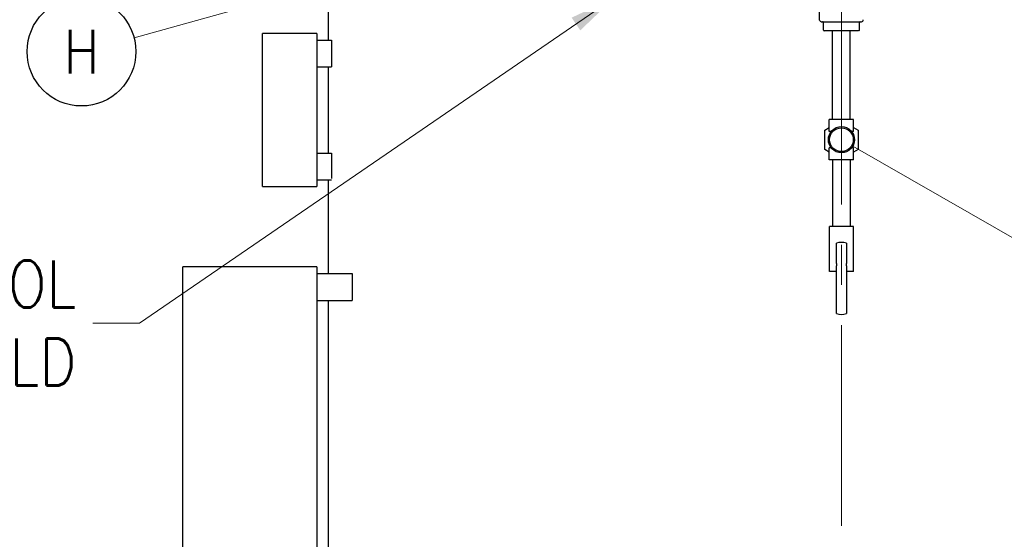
# Model space of a CAD drawing. Extents: x 0 to 796, y 0 to 496.
# Tile 10 of 242: x 65 to 138, y 230 to 269. Entities that reach past the tile are written whole.
import ezdxf
from ezdxf.enums import TextEntityAlignment as Align

# ---------------------------------------------------------------- set-up
doc = ezdxf.new("R2010")
doc.units = 0
doc.header["$LTSCALE"] = 12
doc.header["$MEASUREMENT"] = 0
doc.linetypes.add('C', pattern=[2, 1.25, -0.25, 0.25, -0.25])
doc.layers.get('0').update_dxf_attribs({"linetype": 'CONTINUOUS'})
doc.layers.add('C', color=4, linetype='C', lineweight=13)
doc.layers.add('Leader', color=41, linetype='CONTINUOUS', lineweight=13)
for name, color, linetype in [('D', 2, 'CONTINUOUS'), ('Q', 4, 'CONTINUOUS'), ('X', 1, 'CONTINUOUS')]:
    doc.layers.add(name, color=color, linetype=linetype)
doc.styles.get("Standard").update_dxf_attribs({"font": 'SIMPLEX.SHX', "width": 0.875})
doc.dimstyles.get("Standard").update_dxf_attribs({"dimscale": 28, "dimtxt": 0.125, "dimasz": 0.125, "dimexe": 0.04375, "dimexo": 0.0625, "dimgap": 0.04375, "dimtad": 0, "dimtih": 1, "dimtoh": 1, "dimdec": 4, "dimzin": 12, "dimdsep": 46, "dimlunit": 5, "dimtxsty": 'Standard', "dimcen": 0, "dimclrd": 256, "dimclre": 256, "dimclrt": 256, "dimadec": 1, "dimazin": 3, "dimtfac": 0.875, "dimtdec": 4, "dimtofl": 0, "dimtmove": 0, "dimatfit": 2, "dimfxl": 1, "dimtolj": 1, "dimtzin": 12, "dimlwd": 13, "dimlwe": 13, "dimarcsym": 0})

msp = doc.modelspace()

# ---------------------------------------------------------------- linework, layer by layer
for p, q in [((87.68979, 267.73078), (87.68979, 271.86725)), ((82.75229, 256.79328), (82.75229, 268.23078)), ((86.81479, 268.23078), (82.75229, 268.23078)), ((86.81479, 268.23078), (86.81479, 256.79328)), ((86.81479, 267.73078), (87.92625, 267.73078)), ((87.92625, 267.73078), (87.92625, 265.73078)), ((86.81479, 265.73078), (87.92625, 265.73078)), ((87.68979, 259.29328), (87.68979, 265.73078)), ((86.81479, 259.29328), (87.92625, 259.29328)), ((87.92625, 259.29328), (87.92625, 257.39224)), ((82.75229, 256.79328), (86.81479, 256.79328)), ((86.81479, 257.29328), (87.92625, 257.29328)), ((87.68979, 250.29328), (87.68979, 257.29328)), ((76.81479, 220.79328), (76.81479, 250.79328)), ((86.81479, 250.79328), (76.81479, 250.79328)), ((86.81479, 250.79328), (86.81479, 220.79328)), ((86.81479, 250.29328), (89.45646, 250.29328)), ((89.45646, 250.29328), (89.45646, 248.29328)), ((86.81479, 248.29328), (89.45646, 248.29328)), ((87.68979, 223.29328), (87.68979, 248.29328))]:
    msp.add_line(p, q)
at = {"layer": 'C'}
msp.add_line((126.00229, 318.45124), (126.00229, 189.12703), dxfattribs=at)
at = {"layer": 'D'}
msp.add_circle((69.24269, 266.87273), 4.0625, dxfattribs=at)
at = {"layer": 'Leader'}
for p, q in [((98.25426, 274.88711), (73.17247, 267.90266)), ((126.84829, 259.8086), (171.20069, 234.39892))]:
    msp.add_line(p, q, dxfattribs=at)
at = {"layer": 'Q'}
for p, q in [((125.34479, 261.79328), (125.34479, 268.41828)), ((126.65979, 261.79328), (126.65979, 268.41828)), ((124.75229, 261.01497), (125.09729, 261.21415)), ((126.90729, 261.79328), (125.09729, 261.79328)), ((125.09729, 260.89328), (125.09729, 261.79328)), ((126.90729, 260.89328), (126.90729, 261.79328)), ((126.90729, 261.21415), (127.25229, 261.01497)), ((124.75229, 259.57159), (124.75229, 261.01497)), ((125.23377, 260.89328), (125.09729, 260.89328)), ((125.18779, 260.8292), (125.18779, 260.89328)), ((126.90729, 260.89328), (126.77081, 260.89328)), ((126.81679, 260.8292), (126.81679, 260.89328)), ((127.25229, 261.01497), (127.25229, 259.57159)), ((125.23377, 259.69328), (125.09729, 259.69328)), ((125.09729, 258.79328), (125.09729, 259.69328)), ((125.18779, 259.69328), (125.18779, 259.75736)), ((126.90729, 259.69328), (126.77081, 259.69328)), ((126.81679, 259.69328), (126.81679, 259.75736)), ((126.90729, 258.79328), (126.90729, 259.69328)), ((125.09729, 259.37241), (124.75229, 259.57159)), ((127.25229, 259.57159), (126.90729, 259.37241)), ((126.90729, 258.79328), (125.09729, 258.79328)), ((125.34479, 258.79328), (125.34479, 253.81104)), ((126.65979, 258.79328), (126.65979, 253.81104)), ((126.00229, 253.81104), (125.10229, 253.81104)), ((125.10229, 250.43604), (125.10229, 253.81104)), ((126.90229, 253.81104), (126.00229, 253.81104)), ((126.90229, 250.43604), (126.90229, 253.81104)), ((125.62729, 251.67532), (125.62729, 252.56596)), ((126.37729, 252.56596), (126.37729, 251.67532)), ((125.62729, 251.58693), (125.62729, 251.67532)), ((125.62729, 251.05676), (125.62729, 251.58693)), ((126.37729, 251.67532), (126.37729, 251.58693)), ((126.37729, 251.58693), (126.37729, 251.05676)), ((125.62729, 251.05676), (125.62729, 250.87999)), ((125.62729, 247.30612), (125.62729, 250.87999)), ((126.37729, 250.87999), (126.37729, 251.05676)), ((126.37729, 250.87999), (126.37729, 247.30612)), ((125.62729, 250.43604), (125.10229, 250.43604)), ((126.90229, 250.43604), (126.37729, 250.43604))]:
    msp.add_line(p, q, dxfattribs=at)
for radius in [0.975, 0.89]:
    msp.add_circle((126.00229, 260.29328), radius, dxfattribs=at)
for centre, start, end in [((126.00229, 251.37354), 72.5423969, 107.4576031), ((126.00229, 248.49854), 252.5423969, 287.4576031)]:
    msp.add_arc(centre, 1.25, start, end, dxfattribs=at)
at = {"layer": 'X'}
for p, q in [((124.37729, 269.23078), (124.37729, 270.68328)), ((127.6273, 269.23078), (127.6273, 269.25442)), ((124.65445, 268.47828), (124.65445, 269.04578)), ((124.94187, 269.10578), (127.06271, 269.10578)), ((127.35013, 268.47828), (127.35013, 269.04578)), ((125.09147, 268.41828), (124.71428, 268.41828)), ((126.0022, 268.41828), (125.0916, 268.41828)), ((126.00227, 268.41828), (126.00231, 268.41828)), ((126.91299, 268.41828), (126.00238, 268.41828)), ((127.2903, 268.41828), (126.91312, 268.41828))]:
    msp.add_line(p, q, dxfattribs=at)
for centre, radius, start, end in [((124.50229, 269.23078), 0.125, 180, 270.0000038), ((127.50229, 269.23078), 0.125, 269.9999958, 0), ((124.59445, 269.04578), 0.06, 0, 90), ((124.71445, 268.47828), 0.06, 180, 268.0672396), ((127.29013, 268.47828), 0.06, 271.9327604, 360), ((127.41013, 269.04578), 0.06, 90, 180)]:
    msp.add_arc(centre, radius, start, end, dxfattribs=at)
for points in [[(124.37729, 269.23078), (124.37729, 269.23078), (124.37729, 269.23078), (124.37729, 269.23078)], [(127.62729, 269.23078), (127.62729, 269.23078), (127.62729, 269.23078), (127.62729, 269.23078)], [(127.6273, 269.25442), (127.6273, 269.25442), (127.6273, 269.25442), (127.6273, 269.25442)], [(125.09147, 268.41828), (125.09151, 268.41828), (125.09155, 268.41828), (125.0916, 268.41828)], [(126.0022, 268.41828), (126.00223, 268.41828), (126.00225, 268.41828), (126.00227, 268.41828)], [(126.00238, 268.41828), (126.00236, 268.41828), (126.00233, 268.41828), (126.00231, 268.41828)], [(126.91312, 268.41828), (126.91307, 268.41828), (126.91303, 268.41828), (126.91299, 268.41828)]]:
    msp.add_open_spline(points, degree=3, dxfattribs=at)
for points, knots in [([(124.50229, 269.10578), (124.50229, 269.10578), (124.50321, 269.10578), (124.50722, 269.10578), (124.51021, 269.10578), (124.51469, 269.10578), (124.51492, 269.10578), (124.5203, 269.10578), (124.52714, 269.10578), (124.54307, 269.10578), (124.55137, 269.10578), (124.5612, 269.10578), (124.5613, 269.10578), (124.57062, 269.10578), (124.5811, 269.10578), (124.60436, 269.10578), (124.61704, 269.10578), (124.63711, 269.10578), (124.64346, 269.10578), (124.65132, 269.10578), (124.6526, 269.10578), (124.66616, 269.10578), (124.67922, 269.10578), (124.70666, 269.10578), (124.72105, 269.10578), (124.75091, 269.10578), (124.76639, 269.10578), (124.78544, 269.10578), (124.78867, 269.10578), (124.8108, 269.10578), (124.83027, 269.10578), (124.87032, 269.10578), (124.8909, 269.10578), (124.92187, 269.10578), (124.9318, 269.10578), (124.94187, 269.10578)], [0, 0, 0, 0, 0.099418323, 0.099418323, 0.19478354, 0.19478354, 0.199999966, 0.199999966, 0.311740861, 0.311740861, 0.399999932, 0.399999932, 0.400855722, 0.400855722, 0.484243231, 0.484243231, 0.564816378, 0.564816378, 0.599999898, 0.599999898, 0.606811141, 0.606811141, 0.671418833, 0.671418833, 0.735709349, 0.735709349, 0.799999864, 0.799999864, 0.813000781, 0.813000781, 0.888886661, 0.888886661, 0.964804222, 0.964804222, 0.99999983, 0.99999983, 0.99999983, 0.99999983]), ([(127.06271, 269.10578), (127.0844, 269.10578), (127.10547, 269.10578), (127.14654, 269.10578), (127.16653, 269.10578), (127.19499, 269.10578), (127.20389, 269.10578), (127.21591, 269.10578), (127.21914, 269.10578), (127.23793, 269.10578), (127.25317, 269.10578), (127.28299, 269.10578), (127.29753, 269.10578), (127.32521, 269.10578), (127.33835, 269.10578), (127.35197, 269.10578), (127.35326, 269.10578), (127.36958, 269.10578), (127.38335, 269.10578), (127.40879, 269.10578), (127.42036, 269.10578), (127.43506, 269.10578), (127.43923, 269.10578), (127.44328, 269.10578), (127.44338, 269.10578), (127.4558, 269.10578), (127.46583, 269.10578), (127.48024, 269.10578), (127.48537, 269.10578), (127.48966, 269.10578), (127.48989, 269.10578), (127.49455, 269.10578), (127.49762, 269.10578), (127.50144, 269.10578), (127.50229, 269.10578), (127.50229, 269.10578)], [0, 0, 0, 0, 0.07581203, 0.07581203, 0.151735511, 0.151735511, 0.186988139, 0.186988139, 0.2, 0.2, 0.263251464, 0.263251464, 0.328209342, 0.328209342, 0.393167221, 0.393167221, 0.4, 0.4, 0.480342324, 0.480342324, 0.563432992, 0.563432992, 0.599111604, 0.599111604, 0.6, 0.6, 0.711720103, 0.711720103, 0.8, 0.8, 0.8051724, 0.8051724, 0.904630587, 0.904630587, 1, 1, 1, 1])]:
    msp.add_open_spline(points, degree=3, knots=knots, dxfattribs=at)

# ---------------------------------------------------------------- texts
at = {"layer": 'D', "width": 0.875}
msp.add_text('H', height=3.25, dxfattribs=at).set_placement((69.24269, 266.87273), align=Align.MIDDLE)
at = {"layer": 'D', "insert": (68.85449, 246.60204), "char_height": 3.5, "attachment_point": 6}
msp.add_mtext('\\A1;PRESSURETROL \\PMANIFOLD', dxfattribs=at)

# ---------------------------------------------------------------- leaders
at = {"layer": 'D', "annotation_type": 0, "has_hookline": 1, "hookline_direction": 1, "text_width": 34.41667}
msp.add_leader([(109.06357, 270.90956), (73.57949, 246.60204), (70.07949, 246.60204)], dimstyle='Standard', override={"dimgap": 0.04375, "dimtad": 0, "dimarcsym": 1}, dxfattribs=at)

doc.saveas('drawing.dxf')
